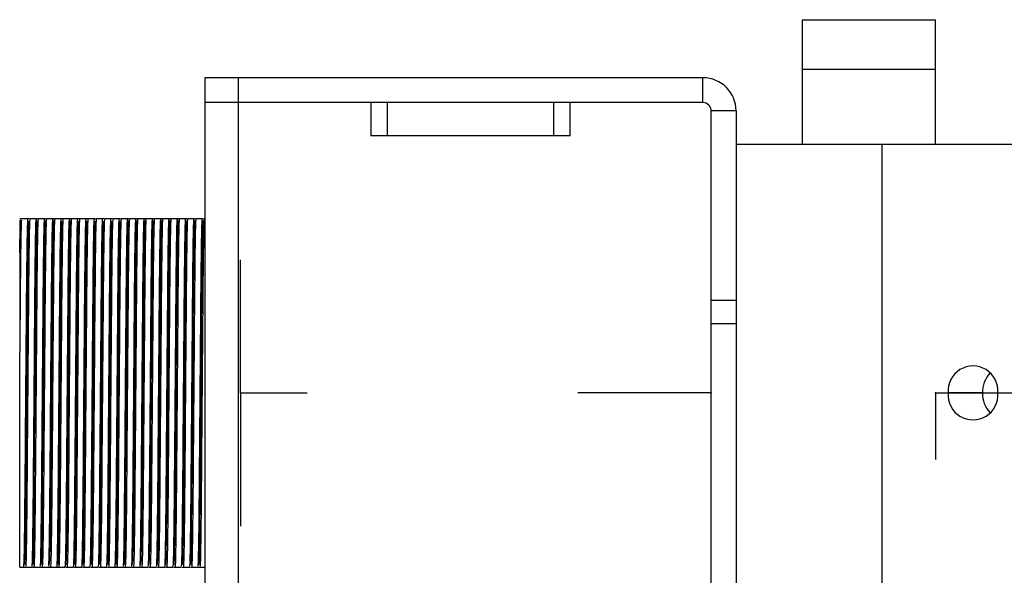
# Model space of a CAD drawing. Header units: millimetres. Extents: x -266 to 52, y 0 to 423.
# Tile 7 of 25: x -266 to -207, y 290 to 324. Entities that reach past the tile are written whole.
import ezdxf

# ---------------------------------------------------------------- set-up
doc = ezdxf.new("R2010")
doc.units = ezdxf.units.MM
doc.header["$PDSIZE"] = -1

msp = doc.modelspace()

# ---------------------------------------------------------------- linework, layer by layer
at = {"color": 7, "linetype": 'Continuous', "lineweight": 25}
for p, q in [((-218.971, 316.029), (-218.971, 323.529)), ((-218.971, 323.529), (-210.971, 323.529)), ((-210.971, 316.029), (-210.971, 323.529)), ((-210.971, 320.529), (-218.971, 320.529)), ((-254.971, 320.029), (-254.971, 282.029)), ((-224.971, 320.029), (-254.971, 320.029)), ((-252.971, 320.029), (-252.971, 283.529)), ((-224.971, 318.529), (-224.971, 320.029)), ((-224.971, 318.529), (-254.971, 318.529)), ((-244.971, 318.529), (-244.971, 316.529)), ((-243.971, 316.529), (-243.971, 318.529)), ((-233.971, 318.529), (-233.971, 316.529)), ((-232.971, 316.529), (-232.971, 318.529)), ((-224.471, 284.029), (-224.471, 318.029)), ((-222.971, 318.029), (-224.471, 318.029)), ((-222.971, 318.029), (-222.971, 284.029)), ((-232.971, 316.529), (-244.971, 316.529)), ((-222.971, 316.029), (-100.471, 316.029)), ((-214.171, 286.029), (-214.171, 316.029)), ((-265.548, 311.529), (-266.123, 311.529)), ((-265.048, 311.529), (-265.516, 311.529)), ((-264.548, 311.529), (-265.016, 311.529)), ((-264.048, 311.529), (-264.516, 311.529)), ((-263.548, 311.529), (-264.016, 311.529)), ((-263.048, 311.529), (-263.516, 311.529)), ((-262.548, 311.529), (-263.016, 311.529)), ((-262.048, 311.529), (-262.516, 311.529)), ((-261.548, 311.529), (-262.016, 311.529)), ((-261.048, 311.529), (-261.516, 311.529)), ((-260.548, 311.529), (-261.016, 311.529)), ((-260.048, 311.529), (-260.516, 311.529)), ((-259.548, 311.529), (-260.016, 311.529)), ((-259.048, 311.529), (-259.516, 311.529)), ((-258.548, 311.529), (-259.016, 311.529)), ((-258.048, 311.529), (-258.516, 311.529)), ((-257.548, 311.529), (-258.016, 311.529)), ((-257.048, 311.529), (-257.516, 311.529)), ((-256.548, 311.529), (-257.016, 311.529)), ((-256.048, 311.529), (-256.516, 311.529)), ((-255.548, 311.529), (-256.016, 311.529)), ((-255.048, 311.529), (-255.516, 311.529)), ((-254.971, 311.529), (-255.016, 311.529)), ((-224.471, 306.615), (-222.971, 306.615)), ((-222.971, 305.201), (-224.471, 305.201)), ((-266.121, 290.529), (-266.121, 303.495)), ((-208.143, 301.029), (-210.209, 301.029)), ((-266.121, 290.529), (-265.876, 290.529)), ((-265.844, 290.529), (-265.376, 290.529)), ((-265.344, 290.529), (-264.876, 290.529)), ((-264.844, 290.529), (-264.376, 290.529)), ((-264.344, 290.529), (-263.876, 290.529)), ((-263.844, 290.529), (-263.376, 290.529)), ((-263.344, 290.529), (-262.876, 290.529)), ((-262.844, 290.529), (-262.376, 290.529)), ((-262.344, 290.529), (-261.876, 290.529)), ((-261.844, 290.529), (-261.376, 290.529)), ((-261.344, 290.529), (-260.876, 290.529)), ((-260.844, 290.529), (-260.376, 290.529)), ((-260.344, 290.529), (-259.876, 290.529)), ((-259.844, 290.529), (-259.376, 290.529)), ((-259.344, 290.529), (-258.876, 290.529)), ((-258.844, 290.529), (-258.376, 290.529)), ((-258.344, 290.529), (-257.876, 290.529)), ((-257.844, 290.529), (-257.376, 290.529)), ((-257.344, 290.529), (-256.876, 290.529)), ((-256.844, 290.529), (-256.376, 290.529)), ((-256.344, 290.529), (-255.876, 290.529)), ((-255.844, 290.529), (-255.376, 290.529)), ((-255.344, 290.529), (-254.971, 290.529))]:
    msp.add_line(p, q, dxfattribs=at)
at = {"color": 7, "linetype": 'Continuous'}
for p, q in [((-252.821, 301.029), (-252.821, 309.055)), ((-252.821, 301.029), (-252.821, 309.055)), ((-224.471, 301.029), (-224.471, 305.042)), ((-224.471, 301.029), (-224.471, 305.042)), ((-252.821, 301.029), (-248.808, 301.029)), ((-252.821, 301.029), (-252.821, 293.003)), ((-252.821, 301.029), (-248.808, 301.029)), ((-252.821, 301.029), (-248.808, 301.029)), ((-252.821, 301.029), (-252.821, 293.003)), ((-252.821, 301.029), (-248.808, 301.029)), ((-224.471, 301.029), (-232.497, 301.029)), ((-224.471, 301.029), (-232.497, 301.029)), ((-210.971, 301.029), (-210.971, 297.016)), ((-210.971, 301.029), (-202.945, 301.029))]:
    msp.add_line(p, q, dxfattribs=at)
at = {"color": 7, "linetype": 'Continuous', "lineweight": 25, "flags": 128}
for points in [[(-265.32, 290.682), (-265.299, 291.054), (-265.272, 292.523), (-265.246, 294.85), (-265.223, 297.713), (-265.196, 301.029), (-265.169, 304.346), (-265.146, 307.208), (-265.12, 309.536), (-265.093, 311.005), (-265.069, 311.425), (-265.069, 311.425)], [(-264.82, 290.682), (-264.799, 291.054), (-264.772, 292.523), (-264.746, 294.85), (-264.723, 297.713), (-264.696, 301.029), (-264.669, 304.346), (-264.646, 307.208), (-264.62, 309.536), (-264.593, 311.005), (-264.569, 311.425), (-264.569, 311.425)], [(-264.32, 290.682), (-264.299, 291.054), (-264.272, 292.523), (-264.246, 294.85), (-264.223, 297.713), (-264.196, 301.029), (-264.169, 304.346), (-264.146, 307.208), (-264.12, 309.536), (-264.093, 311.005), (-264.069, 311.425), (-264.069, 311.425)], [(-263.32, 290.682), (-263.299, 291.054), (-263.272, 292.523), (-263.246, 294.85), (-263.223, 297.713), (-263.196, 301.029), (-263.169, 304.346), (-263.146, 307.208), (-263.12, 309.536), (-263.093, 311.005), (-263.069, 311.425), (-263.069, 311.425)], [(-259.82, 290.682), (-259.799, 291.054), (-259.772, 292.523), (-259.746, 294.85), (-259.723, 297.713), (-259.696, 301.029), (-259.669, 304.346), (-259.646, 307.208), (-259.62, 309.536), (-259.593, 311.005), (-259.569, 311.425), (-259.569, 311.425)], [(-259.32, 290.682), (-259.299, 291.054), (-259.272, 292.523), (-259.246, 294.85), (-259.223, 297.713), (-259.196, 301.029), (-259.169, 304.346), (-259.146, 307.208), (-259.12, 309.536), (-259.093, 311.005), (-259.069, 311.425), (-259.069, 311.425)], [(-258.82, 290.682), (-258.799, 291.054), (-258.772, 292.523), (-258.746, 294.85), (-258.723, 297.713), (-258.696, 301.029), (-258.669, 304.346), (-258.646, 307.208), (-258.62, 309.536), (-258.593, 311.005), (-258.569, 311.425), (-258.569, 311.425)], [(-258.32, 290.682), (-258.299, 291.054), (-258.272, 292.523), (-258.246, 294.85), (-258.223, 297.713), (-258.196, 301.029), (-258.169, 304.346), (-258.146, 307.208), (-258.12, 309.536), (-258.093, 311.005), (-258.069, 311.425), (-258.069, 311.425)], [(-257.82, 290.682), (-257.799, 291.054), (-257.772, 292.523), (-257.746, 294.85), (-257.723, 297.713), (-257.696, 301.029), (-257.669, 304.346), (-257.646, 307.208), (-257.62, 309.536), (-257.593, 311.005), (-257.569, 311.425), (-257.569, 311.425)], [(-257.32, 290.682), (-257.299, 291.054), (-257.272, 292.523), (-257.246, 294.85), (-257.223, 297.713), (-257.196, 301.029), (-257.169, 304.346), (-257.146, 307.208), (-257.12, 309.536), (-257.093, 311.005), (-257.069, 311.425), (-257.069, 311.425)], [(-256.82, 290.682), (-256.799, 291.054), (-256.772, 292.523), (-256.746, 294.85), (-256.723, 297.713), (-256.696, 301.029), (-256.669, 304.346), (-256.646, 307.208), (-256.62, 309.536), (-256.593, 311.005), (-256.569, 311.425), (-256.569, 311.425)], [(-256.32, 290.682), (-256.299, 291.054), (-256.272, 292.523), (-256.246, 294.85), (-256.223, 297.713), (-256.196, 301.029), (-256.169, 304.346), (-256.146, 307.208), (-256.12, 309.536), (-256.093, 311.005), (-256.069, 311.425), (-256.069, 311.425)], [(-255.82, 290.682), (-255.799, 291.054), (-255.772, 292.523), (-255.746, 294.85), (-255.723, 297.713), (-255.696, 301.029), (-255.669, 304.346), (-255.646, 307.208), (-255.62, 309.536), (-255.593, 311.005), (-255.569, 311.425), (-255.569, 311.425)], [(-255.32, 290.682), (-255.299, 291.054), (-255.272, 292.523), (-255.246, 294.85), (-255.223, 297.713), (-255.196, 301.029), (-255.169, 304.346), (-255.146, 307.208), (-255.12, 309.536), (-255.093, 311.005), (-255.069, 311.425), (-255.069, 311.425)]]:
    msp.add_lwpolyline(points, dxfattribs=at)
at = {"color": 7, "linetype": 'Continuous', "lineweight": 25}
for centre, radius, start, end in [((-224.971, 318.029), 2, 360, 90), ((-224.971, 318.029), 0.5, 0, 90), ((-208.707, 301.143), 1.507, 355.68349, 184.31651), ((-206.434, 301.051), 1.709, 136.50003, 180.71841), ((-208.707, 300.916), 1.507, 175.68349, 4.31651), ((-206.434, 301.008), 1.709, 179.28159, 223.49997)]:
    msp.add_arc(centre, radius, start, end, dxfattribs=at)
for points, knots in [([(-266.121, 309.471), (-266.112, 309.994), (-266.095, 311.026), (-266.08, 311.559), (-266.072, 311.42), (-266.072, 311.416)], [0, 0, 0, 0, 0.500957, 0.986693, 1, 1, 1, 1]), ([(-266.016, 311.433), (-266.02, 311.439), (-266.032, 311.454), (-266.053, 310.501), (-266.077, 308.742), (-266.099, 306.341), (-266.114, 304.444), (-266.121, 303.495)], [0, 0, 0, 0, 0.13323, 0.352352, 0.573184, 0.786517, 1, 1, 1, 1]), ([(-266.121, 311.429), (-266.121, 311.397), (-266.121, 311.361), (-266.121, 310.969), (-266.121, 310.809), (-266.121, 310.397), (-266.121, 309.88), (-266.121, 309.471)], [0, 0, 0, 0, 0.449603, 0.512202, 0.574859, 0.663629, 1, 1, 1, 1]), ([(-265.876, 290.558), (-265.869, 290.634), (-265.853, 290.795), (-265.827, 292.331), (-265.801, 294.687), (-265.778, 297.686), (-265.751, 301.029), (-265.725, 304.372), (-265.702, 307.371), (-265.676, 309.727), (-265.649, 311.263), (-265.634, 311.424), (-265.626, 311.501)], [0, 0, 0, 0, 0.093686, 0.196943, 0.298658, 0.397294, 0.5, 0.602706, 0.701342, 0.803057, 0.906314, 1, 1, 1, 1]), ([(-265.82, 290.682), (-265.813, 290.747), (-265.798, 290.889), (-265.772, 292.38), (-265.746, 294.714), (-265.723, 297.699), (-265.696, 301.029), (-265.669, 304.359), (-265.646, 307.344), (-265.62, 309.678), (-265.594, 311.169), (-265.579, 311.311), (-265.572, 311.376)], [0, 0, 0, 0, 0.088932, 0.193367, 0.296326, 0.396106, 0.5, 0.603894, 0.703674, 0.806633, 0.911068, 1, 1, 1, 1]), ([(-265.516, 311.501), (-265.523, 311.424), (-265.539, 311.263), (-265.565, 309.727), (-265.591, 307.371), (-265.614, 304.372), (-265.641, 301.029), (-265.667, 297.686), (-265.69, 294.687), (-265.716, 292.331), (-265.743, 290.795), (-265.758, 290.634), (-265.765, 290.558)], [0, 0, 0, 0, 0.093686, 0.196943, 0.298658, 0.397294, 0.5, 0.602706, 0.701342, 0.803057, 0.906314, 1, 1, 1, 1]), ([(-265.376, 290.573), (-265.368, 290.648), (-265.353, 290.808), (-265.327, 292.332), (-265.301, 294.687), (-265.278, 297.686), (-265.251, 301.029), (-265.225, 304.372), (-265.202, 307.371), (-265.176, 309.729), (-265.149, 311.28), (-265.133, 311.442), (-265.125, 311.52)], [0, 0, 0, 0, 0.090311, 0.193454, 0.295056, 0.393583, 0.496175, 0.598768, 0.697294, 0.798896, 0.902039, 1, 1, 1, 1]), ([(-265.016, 311.486), (-265.024, 311.411), (-265.039, 311.25), (-265.065, 309.726), (-265.091, 307.371), (-265.114, 304.372), (-265.141, 301.029), (-265.167, 297.686), (-265.19, 294.688), (-265.216, 292.33), (-265.243, 290.778), (-265.259, 290.617), (-265.267, 290.538)], [0, 0, 0, 0, 0.090311, 0.193455, 0.295056, 0.393583, 0.496175, 0.598768, 0.697294, 0.798896, 0.902039, 1, 1, 1, 1]), ([(-264.876, 290.573), (-264.868, 290.648), (-264.853, 290.808), (-264.827, 292.332), (-264.801, 294.687), (-264.778, 297.686), (-264.751, 301.029), (-264.725, 304.372), (-264.702, 307.371), (-264.676, 309.729), (-264.649, 311.28), (-264.633, 311.442), (-264.625, 311.52)], [0, 0, 0, 0, 0.090311, 0.193454, 0.295056, 0.393583, 0.496175, 0.598768, 0.697294, 0.798896, 0.902039, 1, 1, 1, 1]), ([(-264.516, 311.486), (-264.524, 311.411), (-264.539, 311.25), (-264.565, 309.726), (-264.591, 307.371), (-264.614, 304.372), (-264.641, 301.029), (-264.667, 297.686), (-264.69, 294.688), (-264.716, 292.33), (-264.743, 290.778), (-264.759, 290.617), (-264.767, 290.538)], [0, 0, 0, 0, 0.090311, 0.193455, 0.295056, 0.393583, 0.496175, 0.598768, 0.697294, 0.798896, 0.902039, 1, 1, 1, 1]), ([(-264.376, 290.573), (-264.368, 290.648), (-264.353, 290.808), (-264.327, 292.332), (-264.301, 294.687), (-264.278, 297.686), (-264.251, 301.029), (-264.225, 304.372), (-264.202, 307.371), (-264.176, 309.729), (-264.149, 311.28), (-264.133, 311.442), (-264.125, 311.52)], [0, 0, 0, 0, 0.090311, 0.193454, 0.295056, 0.393583, 0.496175, 0.598768, 0.697294, 0.798896, 0.902039, 1, 1, 1, 1]), ([(-264.016, 311.501), (-264.023, 311.424), (-264.039, 311.263), (-264.065, 309.727), (-264.091, 307.371), (-264.114, 304.372), (-264.141, 301.029), (-264.167, 297.686), (-264.19, 294.687), (-264.216, 292.331), (-264.243, 290.795), (-264.258, 290.634), (-264.265, 290.558)], [0, 0, 0, 0, 0.093686, 0.196943, 0.298658, 0.397294, 0.5, 0.602706, 0.701342, 0.803057, 0.906314, 1, 1, 1, 1]), ([(-263.876, 290.558), (-263.869, 290.634), (-263.853, 290.795), (-263.827, 292.331), (-263.801, 294.687), (-263.778, 297.686), (-263.751, 301.029), (-263.725, 304.372), (-263.702, 307.371), (-263.676, 309.727), (-263.649, 311.263), (-263.634, 311.424), (-263.626, 311.501)], [0, 0, 0, 0, 0.0936861, 0.1969435, 0.298658, 0.3972939, 0.5, 0.6027061, 0.701342, 0.8030565, 0.9063139, 1, 1, 1, 1]), ([(-263.82, 290.682), (-263.813, 290.747), (-263.798, 290.889), (-263.772, 292.38), (-263.746, 294.714), (-263.723, 297.699), (-263.696, 301.029), (-263.669, 304.359), (-263.646, 307.344), (-263.62, 309.678), (-263.594, 311.169), (-263.579, 311.311), (-263.572, 311.376)], [0, 0, 0, 0, 0.088932, 0.193367, 0.296326, 0.396106, 0.5, 0.603894, 0.703674, 0.806633, 0.911068, 1, 1, 1, 1]), ([(-263.516, 311.501), (-263.523, 311.424), (-263.539, 311.263), (-263.565, 309.727), (-263.591, 307.371), (-263.614, 304.372), (-263.641, 301.029), (-263.667, 297.686), (-263.69, 294.687), (-263.716, 292.331), (-263.743, 290.795), (-263.758, 290.634), (-263.765, 290.558)], [0, 0, 0, 0, 0.093686, 0.196943, 0.298658, 0.397294, 0.5, 0.602706, 0.701342, 0.803057, 0.906314, 1, 1, 1, 1]), ([(-263.376, 290.558), (-263.369, 290.634), (-263.353, 290.795), (-263.327, 292.331), (-263.301, 294.687), (-263.278, 297.686), (-263.251, 301.029), (-263.225, 304.372), (-263.202, 307.371), (-263.176, 309.727), (-263.149, 311.263), (-263.134, 311.424), (-263.126, 311.501)], [0, 0, 0, 0, 0.093686, 0.196943, 0.298658, 0.397294, 0.5, 0.602706, 0.701342, 0.803057, 0.906314, 1, 1, 1, 1]), ([(-263.016, 311.501), (-263.023, 311.424), (-263.039, 311.263), (-263.065, 309.727), (-263.091, 307.371), (-263.114, 304.372), (-263.141, 301.029), (-263.167, 297.686), (-263.19, 294.687), (-263.216, 292.331), (-263.243, 290.795), (-263.258, 290.634), (-263.265, 290.558)], [0, 0, 0, 0, 0.093686, 0.196943, 0.298658, 0.397294, 0.5, 0.602706, 0.701342, 0.803057, 0.906314, 1, 1, 1, 1]), ([(-262.876, 290.558), (-262.869, 290.634), (-262.853, 290.795), (-262.827, 292.331), (-262.801, 294.687), (-262.778, 297.686), (-262.751, 301.029), (-262.725, 304.372), (-262.702, 307.371), (-262.676, 309.727), (-262.649, 311.263), (-262.634, 311.424), (-262.626, 311.501)], [0, 0, 0, 0, 0.093686, 0.196943, 0.298658, 0.397294, 0.5, 0.602706, 0.701342, 0.803057, 0.906314, 1, 1, 1, 1]), ([(-262.82, 290.682), (-262.813, 290.747), (-262.798, 290.889), (-262.772, 292.38), (-262.746, 294.714), (-262.723, 297.699), (-262.696, 301.029), (-262.669, 304.359), (-262.646, 307.344), (-262.62, 309.678), (-262.594, 311.169), (-262.579, 311.311), (-262.572, 311.376)], [0, 0, 0, 0, 0.088932, 0.193367, 0.296326, 0.396106, 0.5, 0.603894, 0.703674, 0.806633, 0.911068, 1, 1, 1, 1]), ([(-262.516, 311.501), (-262.523, 311.424), (-262.539, 311.263), (-262.565, 309.727), (-262.591, 307.371), (-262.614, 304.372), (-262.641, 301.029), (-262.667, 297.686), (-262.69, 294.687), (-262.716, 292.331), (-262.743, 290.795), (-262.758, 290.634), (-262.765, 290.558)], [0, 0, 0, 0, 0.093686, 0.196943, 0.298658, 0.397294, 0.5, 0.602706, 0.701342, 0.803057, 0.906314, 1, 1, 1, 1]), ([(-262.376, 290.558), (-262.369, 290.634), (-262.353, 290.795), (-262.327, 292.331), (-262.301, 294.687), (-262.278, 297.686), (-262.251, 301.029), (-262.225, 304.372), (-262.202, 307.371), (-262.176, 309.727), (-262.149, 311.263), (-262.134, 311.424), (-262.126, 311.501)], [0, 0, 0, 0, 0.093686, 0.196943, 0.298658, 0.397294, 0.5, 0.602706, 0.701342, 0.803057, 0.906314, 1, 1, 1, 1]), ([(-262.32, 290.682), (-262.313, 290.747), (-262.298, 290.889), (-262.272, 292.38), (-262.246, 294.714), (-262.223, 297.699), (-262.196, 301.029), (-262.169, 304.359), (-262.146, 307.344), (-262.12, 309.678), (-262.094, 311.169), (-262.079, 311.311), (-262.072, 311.376)], [0, 0, 0, 0, 0.088932, 0.193367, 0.296326, 0.396106, 0.5, 0.603894, 0.703674, 0.806633, 0.911068, 1, 1, 1, 1]), ([(-262.016, 311.486), (-262.024, 311.411), (-262.039, 311.25), (-262.065, 309.726), (-262.091, 307.371), (-262.114, 304.372), (-262.141, 301.029), (-262.167, 297.686), (-262.19, 294.688), (-262.216, 292.33), (-262.243, 290.778), (-262.259, 290.617), (-262.267, 290.538)], [0, 0, 0, 0, 0.090311, 0.193455, 0.295056, 0.393583, 0.496175, 0.598768, 0.697294, 0.798896, 0.902039, 1, 1, 1, 1]), ([(-261.876, 290.558), (-261.869, 290.634), (-261.853, 290.795), (-261.827, 292.331), (-261.801, 294.687), (-261.778, 297.686), (-261.751, 301.029), (-261.725, 304.372), (-261.702, 307.371), (-261.676, 309.727), (-261.649, 311.263), (-261.634, 311.424), (-261.626, 311.501)], [0, 0, 0, 0, 0.093686, 0.196943, 0.298658, 0.397294, 0.5, 0.602706, 0.701342, 0.803057, 0.906314, 1, 1, 1, 1]), ([(-261.82, 290.682), (-261.813, 290.747), (-261.798, 290.889), (-261.772, 292.38), (-261.746, 294.714), (-261.723, 297.699), (-261.696, 301.029), (-261.669, 304.359), (-261.646, 307.344), (-261.62, 309.678), (-261.594, 311.169), (-261.579, 311.311), (-261.572, 311.376)], [0, 0, 0, 0, 0.088932, 0.193367, 0.296326, 0.396106, 0.5, 0.603894, 0.703674, 0.806633, 0.911068, 1, 1, 1, 1]), ([(-261.516, 311.501), (-261.523, 311.424), (-261.539, 311.263), (-261.565, 309.727), (-261.591, 307.371), (-261.614, 304.372), (-261.641, 301.029), (-261.667, 297.686), (-261.69, 294.687), (-261.716, 292.331), (-261.743, 290.795), (-261.758, 290.634), (-261.765, 290.558)], [0, 0, 0, 0, 0.093686, 0.196943, 0.298658, 0.397294, 0.5, 0.602706, 0.701342, 0.803057, 0.906314, 1, 1, 1, 1]), ([(-261.376, 290.558), (-261.369, 290.634), (-261.353, 290.795), (-261.327, 292.331), (-261.301, 294.687), (-261.278, 297.686), (-261.251, 301.029), (-261.225, 304.372), (-261.202, 307.371), (-261.176, 309.727), (-261.149, 311.263), (-261.134, 311.424), (-261.126, 311.501)], [0, 0, 0, 0, 0.093686, 0.196943, 0.298658, 0.397294, 0.5, 0.602706, 0.701342, 0.803057, 0.906314, 1, 1, 1, 1]), ([(-261.32, 290.682), (-261.313, 290.747), (-261.298, 290.889), (-261.272, 292.38), (-261.246, 294.714), (-261.223, 297.699), (-261.196, 301.029), (-261.169, 304.359), (-261.146, 307.344), (-261.12, 309.678), (-261.094, 311.169), (-261.079, 311.311), (-261.072, 311.376)], [0, 0, 0, 0, 0.088932, 0.193367, 0.296326, 0.396106, 0.5, 0.603894, 0.703674, 0.806633, 0.911068, 1, 1, 1, 1]), ([(-261.016, 311.501), (-261.023, 311.424), (-261.039, 311.263), (-261.065, 309.727), (-261.091, 307.371), (-261.114, 304.372), (-261.141, 301.029), (-261.167, 297.686), (-261.19, 294.687), (-261.216, 292.331), (-261.243, 290.795), (-261.258, 290.634), (-261.265, 290.558)], [0, 0, 0, 0, 0.093686, 0.196943, 0.298658, 0.397294, 0.5, 0.602706, 0.701342, 0.803057, 0.906314, 1, 1, 1, 1]), ([(-260.876, 290.558), (-260.869, 290.634), (-260.853, 290.795), (-260.827, 292.331), (-260.801, 294.687), (-260.778, 297.686), (-260.751, 301.029), (-260.725, 304.372), (-260.702, 307.371), (-260.676, 309.727), (-260.649, 311.263), (-260.634, 311.424), (-260.626, 311.501)], [0, 0, 0, 0, 0.0936861, 0.1969435, 0.298658, 0.3972939, 0.5, 0.6027061, 0.701342, 0.8030565, 0.9063139, 1, 1, 1, 1]), ([(-260.82, 290.682), (-260.813, 290.747), (-260.798, 290.889), (-260.772, 292.38), (-260.746, 294.714), (-260.723, 297.699), (-260.696, 301.029), (-260.669, 304.359), (-260.646, 307.344), (-260.62, 309.678), (-260.594, 311.169), (-260.579, 311.311), (-260.572, 311.376)], [0, 0, 0, 0, 0.088932, 0.193367, 0.296326, 0.396106, 0.5, 0.603894, 0.703674, 0.806633, 0.911068, 1, 1, 1, 1]), ([(-260.516, 311.501), (-260.523, 311.424), (-260.539, 311.263), (-260.565, 309.727), (-260.591, 307.371), (-260.614, 304.372), (-260.641, 301.029), (-260.667, 297.686), (-260.69, 294.687), (-260.716, 292.331), (-260.743, 290.795), (-260.758, 290.634), (-260.765, 290.558)], [0, 0, 0, 0, 0.093686, 0.196943, 0.298658, 0.397294, 0.5, 0.602706, 0.701342, 0.803057, 0.906314, 1, 1, 1, 1]), ([(-260.376, 290.558), (-260.369, 290.634), (-260.353, 290.795), (-260.327, 292.331), (-260.301, 294.687), (-260.278, 297.686), (-260.251, 301.029), (-260.225, 304.372), (-260.202, 307.371), (-260.176, 309.727), (-260.149, 311.263), (-260.134, 311.424), (-260.126, 311.501)], [0, 0, 0, 0, 0.093686, 0.196943, 0.298658, 0.397294, 0.5, 0.602706, 0.701342, 0.803057, 0.906314, 1, 1, 1, 1]), ([(-260.32, 290.682), (-260.313, 290.747), (-260.298, 290.889), (-260.272, 292.38), (-260.246, 294.714), (-260.223, 297.699), (-260.196, 301.029), (-260.169, 304.359), (-260.146, 307.344), (-260.12, 309.678), (-260.094, 311.169), (-260.079, 311.311), (-260.072, 311.376)], [0, 0, 0, 0, 0.088932, 0.193367, 0.296326, 0.396106, 0.5, 0.603894, 0.703674, 0.806633, 0.911068, 1, 1, 1, 1]), ([(-260.016, 311.486), (-260.024, 311.411), (-260.039, 311.25), (-260.065, 309.726), (-260.091, 307.371), (-260.114, 304.372), (-260.141, 301.029), (-260.167, 297.686), (-260.19, 294.688), (-260.216, 292.33), (-260.243, 290.778), (-260.259, 290.617), (-260.267, 290.538)], [0, 0, 0, 0, 0.090311, 0.193455, 0.295056, 0.393583, 0.496175, 0.598768, 0.697294, 0.798896, 0.902039, 1, 1, 1, 1]), ([(-259.876, 290.573), (-259.868, 290.648), (-259.853, 290.808), (-259.827, 292.332), (-259.801, 294.687), (-259.778, 297.686), (-259.751, 301.029), (-259.725, 304.372), (-259.702, 307.371), (-259.676, 309.729), (-259.649, 311.28), (-259.633, 311.442), (-259.625, 311.52)], [0, 0, 0, 0, 0.090311, 0.193454, 0.295056, 0.393583, 0.496175, 0.598768, 0.697294, 0.798896, 0.902039, 1, 1, 1, 1]), ([(-259.516, 311.486), (-259.524, 311.411), (-259.539, 311.25), (-259.565, 309.726), (-259.591, 307.371), (-259.614, 304.372), (-259.641, 301.029), (-259.667, 297.686), (-259.69, 294.688), (-259.716, 292.33), (-259.743, 290.778), (-259.759, 290.617), (-259.767, 290.538)], [0, 0, 0, 0, 0.090311, 0.193455, 0.295056, 0.393583, 0.496175, 0.598768, 0.697294, 0.798896, 0.902039, 1, 1, 1, 1]), ([(-259.376, 290.573), (-259.368, 290.648), (-259.353, 290.808), (-259.327, 292.332), (-259.301, 294.687), (-259.278, 297.686), (-259.251, 301.029), (-259.225, 304.372), (-259.202, 307.371), (-259.176, 309.729), (-259.149, 311.28), (-259.133, 311.442), (-259.125, 311.52)], [0, 0, 0, 0, 0.090311, 0.193454, 0.295056, 0.393583, 0.496175, 0.598768, 0.697294, 0.798896, 0.902039, 1, 1, 1, 1]), ([(-259.016, 311.501), (-259.023, 311.424), (-259.039, 311.263), (-259.065, 309.727), (-259.091, 307.371), (-259.114, 304.372), (-259.141, 301.029), (-259.167, 297.686), (-259.19, 294.687), (-259.216, 292.331), (-259.243, 290.795), (-259.258, 290.634), (-259.265, 290.558)], [0, 0, 0, 0, 0.093686, 0.196943, 0.298658, 0.397294, 0.5, 0.602706, 0.701342, 0.803057, 0.906314, 1, 1, 1, 1]), ([(-258.876, 290.573), (-258.868, 290.648), (-258.853, 290.808), (-258.827, 292.332), (-258.801, 294.687), (-258.778, 297.686), (-258.751, 301.029), (-258.725, 304.372), (-258.702, 307.371), (-258.676, 309.729), (-258.649, 311.28), (-258.633, 311.442), (-258.625, 311.52)], [0, 0, 0, 0, 0.090311, 0.193454, 0.295056, 0.393583, 0.496175, 0.598768, 0.697294, 0.798896, 0.902039, 1, 1, 1, 1]), ([(-258.516, 311.501), (-258.523, 311.424), (-258.539, 311.263), (-258.565, 309.727), (-258.591, 307.371), (-258.614, 304.372), (-258.641, 301.029), (-258.667, 297.686), (-258.69, 294.687), (-258.716, 292.331), (-258.743, 290.795), (-258.758, 290.634), (-258.765, 290.558)], [0, 0, 0, 0, 0.093686, 0.196943, 0.298658, 0.397294, 0.5, 0.602706, 0.701342, 0.803057, 0.906314, 1, 1, 1, 1]), ([(-258.376, 290.573), (-258.368, 290.648), (-258.353, 290.808), (-258.327, 292.332), (-258.301, 294.687), (-258.278, 297.686), (-258.251, 301.029), (-258.225, 304.372), (-258.202, 307.371), (-258.176, 309.729), (-258.149, 311.28), (-258.133, 311.442), (-258.125, 311.52)], [0, 0, 0, 0, 0.090311, 0.193454, 0.295056, 0.393583, 0.496175, 0.598768, 0.697294, 0.798896, 0.902039, 1, 1, 1, 1]), ([(-258.016, 311.501), (-258.023, 311.424), (-258.039, 311.263), (-258.065, 309.727), (-258.091, 307.371), (-258.114, 304.372), (-258.141, 301.029), (-258.167, 297.686), (-258.19, 294.687), (-258.216, 292.331), (-258.243, 290.795), (-258.258, 290.634), (-258.265, 290.558)], [0, 0, 0, 0, 0.093686, 0.196943, 0.298658, 0.397294, 0.5, 0.602706, 0.701342, 0.803057, 0.906314, 1, 1, 1, 1]), ([(-257.876, 290.573), (-257.868, 290.648), (-257.853, 290.808), (-257.827, 292.332), (-257.801, 294.687), (-257.778, 297.686), (-257.751, 301.029), (-257.725, 304.372), (-257.702, 307.371), (-257.676, 309.729), (-257.649, 311.28), (-257.633, 311.442), (-257.625, 311.52)], [0, 0, 0, 0, 0.090311, 0.193454, 0.295056, 0.393583, 0.496175, 0.598768, 0.697294, 0.798896, 0.902039, 1, 1, 1, 1]), ([(-257.516, 311.501), (-257.523, 311.424), (-257.539, 311.263), (-257.565, 309.727), (-257.591, 307.371), (-257.614, 304.372), (-257.641, 301.029), (-257.667, 297.686), (-257.69, 294.687), (-257.716, 292.331), (-257.743, 290.795), (-257.758, 290.634), (-257.765, 290.558)], [0, 0, 0, 0, 0.093686, 0.196943, 0.298658, 0.397294, 0.5, 0.602706, 0.701342, 0.803057, 0.906314, 1, 1, 1, 1]), ([(-257.376, 290.558), (-257.369, 290.634), (-257.353, 290.795), (-257.327, 292.331), (-257.301, 294.687), (-257.278, 297.686), (-257.251, 301.029), (-257.225, 304.372), (-257.202, 307.371), (-257.176, 309.727), (-257.149, 311.263), (-257.134, 311.424), (-257.126, 311.501)], [0, 0, 0, 0, 0.093686, 0.196943, 0.298658, 0.397294, 0.5, 0.602706, 0.701342, 0.803057, 0.906314, 1, 1, 1, 1]), ([(-257.016, 311.486), (-257.024, 311.411), (-257.039, 311.25), (-257.065, 309.726), (-257.091, 307.371), (-257.114, 304.372), (-257.141, 301.029), (-257.167, 297.686), (-257.19, 294.688), (-257.216, 292.33), (-257.243, 290.778), (-257.259, 290.617), (-257.267, 290.538)], [0, 0, 0, 0, 0.090311, 0.193455, 0.295056, 0.393583, 0.496175, 0.598768, 0.697294, 0.798896, 0.902039, 1, 1, 1, 1]), ([(-256.876, 290.558), (-256.869, 290.634), (-256.853, 290.795), (-256.827, 292.331), (-256.801, 294.687), (-256.778, 297.686), (-256.751, 301.029), (-256.725, 304.372), (-256.702, 307.371), (-256.676, 309.727), (-256.649, 311.263), (-256.634, 311.424), (-256.626, 311.501)], [0, 0, 0, 0, 0.093686, 0.196943, 0.298658, 0.397294, 0.5, 0.602706, 0.701342, 0.803057, 0.906314, 1, 1, 1, 1]), ([(-256.516, 311.501), (-256.523, 311.424), (-256.539, 311.263), (-256.565, 309.727), (-256.591, 307.371), (-256.614, 304.372), (-256.641, 301.029), (-256.667, 297.686), (-256.69, 294.687), (-256.716, 292.331), (-256.743, 290.795), (-256.758, 290.634), (-256.765, 290.558)], [0, 0, 0, 0, 0.093686, 0.196943, 0.298658, 0.397294, 0.5, 0.602706, 0.701342, 0.803057, 0.906314, 1, 1, 1, 1]), ([(-256.376, 290.573), (-256.368, 290.648), (-256.353, 290.808), (-256.327, 292.332), (-256.301, 294.687), (-256.278, 297.686), (-256.251, 301.029), (-256.225, 304.372), (-256.202, 307.371), (-256.176, 309.729), (-256.149, 311.28), (-256.133, 311.442), (-256.125, 311.52)], [0, 0, 0, 0, 0.090311, 0.193454, 0.295056, 0.393583, 0.496175, 0.598768, 0.697294, 0.798896, 0.902039, 1, 1, 1, 1]), ([(-256.016, 311.501), (-256.023, 311.424), (-256.039, 311.263), (-256.065, 309.727), (-256.091, 307.371), (-256.114, 304.372), (-256.141, 301.029), (-256.167, 297.686), (-256.19, 294.687), (-256.216, 292.331), (-256.243, 290.795), (-256.258, 290.634), (-256.265, 290.558)], [0, 0, 0, 0, 0.093686, 0.196943, 0.298658, 0.397294, 0.5, 0.602706, 0.701342, 0.803057, 0.906314, 1, 1, 1, 1]), ([(-255.876, 290.573), (-255.868, 290.648), (-255.853, 290.808), (-255.827, 292.332), (-255.801, 294.687), (-255.778, 297.686), (-255.751, 301.029), (-255.725, 304.372), (-255.702, 307.371), (-255.676, 309.729), (-255.649, 311.28), (-255.633, 311.442), (-255.625, 311.52)], [0, 0, 0, 0, 0.090311, 0.193454, 0.295056, 0.393583, 0.496175, 0.598768, 0.697294, 0.798896, 0.902039, 1, 1, 1, 1]), ([(-255.516, 311.501), (-255.523, 311.424), (-255.539, 311.263), (-255.565, 309.727), (-255.591, 307.371), (-255.614, 304.372), (-255.641, 301.029), (-255.667, 297.686), (-255.69, 294.687), (-255.716, 292.331), (-255.743, 290.795), (-255.758, 290.634), (-255.765, 290.558)], [0, 0, 0, 0, 0.093686, 0.196943, 0.298658, 0.397294, 0.5, 0.602706, 0.701342, 0.803057, 0.906314, 1, 1, 1, 1]), ([(-255.376, 290.573), (-255.368, 290.648), (-255.353, 290.808), (-255.327, 292.332), (-255.301, 294.687), (-255.278, 297.686), (-255.251, 301.029), (-255.225, 304.372), (-255.202, 307.371), (-255.176, 309.729), (-255.149, 311.28), (-255.133, 311.442), (-255.125, 311.52)], [0, 0, 0, 0, 0.0903114, 0.1934545, 0.2950564, 0.393583, 0.4961754, 0.5987678, 0.6972944, 0.7988963, 0.9020393, 1, 1, 1, 1]), ([(-255.016, 311.501), (-255.023, 311.424), (-255.039, 311.263), (-255.065, 309.727), (-255.091, 307.371), (-255.114, 304.372), (-255.141, 301.029), (-255.167, 297.686), (-255.19, 294.687), (-255.216, 292.331), (-255.243, 290.795), (-255.258, 290.634), (-255.265, 290.558)], [0, 0, 0, 0, 0.093686, 0.196943, 0.298658, 0.397294, 0.5, 0.602706, 0.701342, 0.803057, 0.906314, 1, 1, 1, 1]), ([(-266.121, 309.471), (-266.121, 309.047), (-266.121, 308.281), (-266.121, 306.822), (-266.121, 305.266), (-266.121, 304.084), (-266.121, 303.495)], [0, 0, 0, 0, 0.276655, 0.500367, 0.750975, 1, 1, 1, 1])]:
    msp.add_open_spline(points, degree=3, knots=knots, dxfattribs=at)
at = {"color": 7, "linetype": 'Continuous'}
for p in [(-252.821, 301.029), (-252.821, 301.029), (-252.821, 301.029), (-252.821, 301.029), (-224.471, 301.029), (-224.471, 301.029), (-210.971, 301.029)]:
    msp.add_point(p, dxfattribs=at)

doc.saveas('drawing.dxf')
